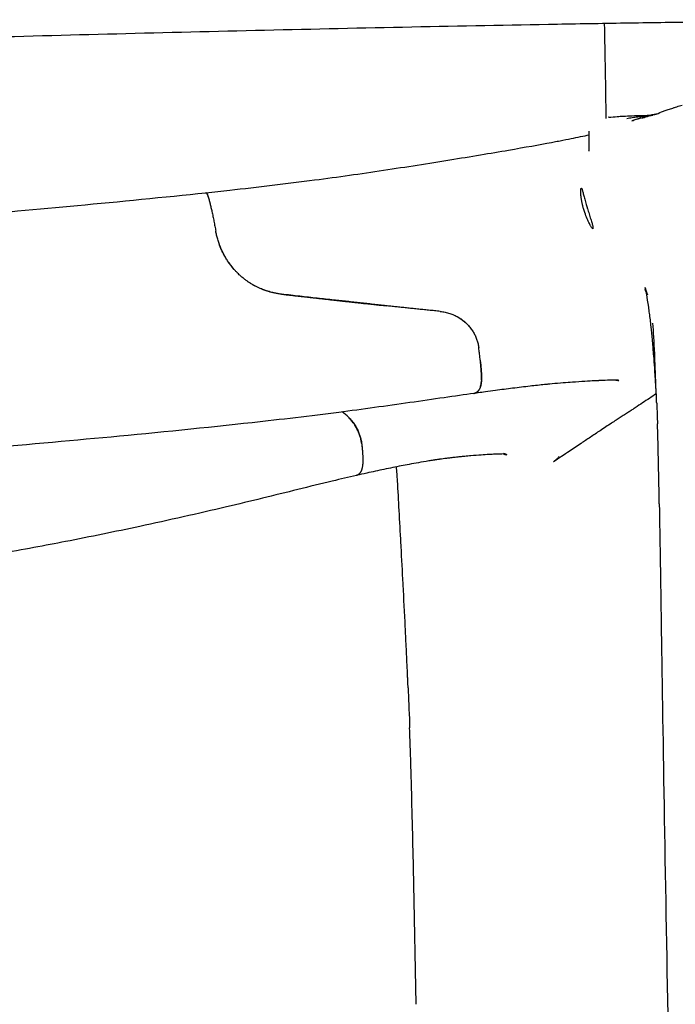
# Model space of a CAD drawing. Header units: millimetres. Extents: x -51070 to 51015663, y -411665 to 5486839.
# Tile 12 of 31: x 51014760 to 51014812, y 5485137 to 5485215. Entities that reach past the tile are written whole.
import ezdxf

# ---------------------------------------------------------------- set-up
doc = ezdxf.new("R2010")
doc.units = ezdxf.units.MM
doc.layers.add('08-01-2026-braccioli-080126', color=7, linetype='Continuous', true_color=0x000000)

msp = doc.modelspace()

# ---------------------------------------------------------------- linework, layer by layer
at = {"layer": '08-01-2026-braccioli-080126', "color": 7}
for points, degree, knots in [([(51014844.701, 5485214.92), (51014843.295, 5485214.931), (51014841.819, 5485214.939), (51014840.286, 5485214.942), (51014838.751, 5485214.946), (51014837.16, 5485214.946), (51014835.523, 5485214.943), (51014833.884, 5485214.939), (51014832.199, 5485214.932), (51014830.481, 5485214.922), (51014828.76, 5485214.912), (51014827.004, 5485214.899), (51014825.222, 5485214.883), (51014823.439, 5485214.868), (51014821.629, 5485214.849), (51014819.799, 5485214.828), (51014817.97, 5485214.807), (51014816.12, 5485214.783), (51014814.256, 5485214.757), (51014812.393, 5485214.732), (51014810.514, 5485214.704), (51014808.625, 5485214.674), (51014806.737, 5485214.644), (51014804.838, 5485214.613), (51014802.93, 5485214.579), (51014799.12, 5485214.512), (51014795.278, 5485214.438), (51014791.414, 5485214.359), (51014787.557, 5485214.279), (51014783.682, 5485214.194), (51014779.794, 5485214.103), (51014775.907, 5485214.013), (51014772.009, 5485213.917), (51014768.105, 5485213.817), (51014764.2, 5485213.717), (51014760.287, 5485213.612), (51014756.373, 5485213.502), (51014756.346, 5485213.502), (51014756.319, 5485213.501), (51014756.292, 5485213.5), (51014751.923, 5485213.378), (51014747.55, 5485213.25), (51014743.173, 5485213.12), (51014738.796, 5485212.99), (51014734.416, 5485212.858), (51014730.033, 5485212.727), (51014725.649, 5485212.597), (51014721.262, 5485212.467), (51014716.875, 5485212.341), (51014712.486, 5485212.216), (51014708.095, 5485212.095), (51014703.704, 5485211.982), (51014699.312, 5485211.869), (51014694.919, 5485211.763), (51014690.526, 5485211.669), (51014686.133, 5485211.574), (51014681.739, 5485211.49), (51014677.344, 5485211.421), (51014672.95, 5485211.351), (51014668.556, 5485211.296), (51014664.161, 5485211.258), (51014659.766, 5485211.22), (51014655.371, 5485211.199), (51014650.976, 5485211.199), (51014646.582, 5485211.199), (51014642.187, 5485211.22), (51014637.792, 5485211.258), (51014633.398, 5485211.296), (51014629.003, 5485211.351), (51014624.609, 5485211.421), (51014620.215, 5485211.49), (51014615.821, 5485211.574), (51014611.428, 5485211.669), (51014607.035, 5485211.763), (51014602.642, 5485211.869), (51014598.251, 5485211.982), (51014593.859, 5485212.095), (51014589.469, 5485212.216), (51014585.08, 5485212.341), (51014580.692, 5485212.467), (51014576.305, 5485212.597), (51014571.92, 5485212.727), (51014567.537, 5485212.858), (51014563.156, 5485212.99), (51014558.779, 5485213.12), (51014554.402, 5485213.25), (51014550.03, 5485213.378), (51014545.661, 5485213.5), (51014545.634, 5485213.501), (51014545.607, 5485213.502), (51014545.58, 5485213.502), (51014543.621, 5485213.557), (51014541.663, 5485213.611), (51014539.706, 5485213.663), (51014537.749, 5485213.716), (51014535.793, 5485213.767), (51014533.839, 5485213.817), (51014531.884, 5485213.867), (51014529.932, 5485213.916), (51014527.981, 5485213.964), (51014526.031, 5485214.012), (51014524.083, 5485214.058), (51014522.138, 5485214.104), (51014520.192, 5485214.149), (51014518.249, 5485214.193), (51014516.31, 5485214.236), (51014514.37, 5485214.278), (51014512.433, 5485214.32), (51014510.502, 5485214.359), (51014508.569, 5485214.399), (51014506.64, 5485214.438), (51014504.719, 5485214.474), (51014502.797, 5485214.511), (51014500.881, 5485214.546), (51014498.974, 5485214.58), (51014497.067, 5485214.613), (51014495.168, 5485214.645), (51014493.281, 5485214.675), (51014491.395, 5485214.705), (51014489.52, 5485214.732), (51014487.66, 5485214.758), (51014485.802, 5485214.784), (51014483.958, 5485214.807), (51014482.134, 5485214.828), (51014480.311, 5485214.849), (51014478.509, 5485214.868), (51014476.732, 5485214.883), (51014473.177, 5485214.915), (51014469.724, 5485214.936), (51014466.447, 5485214.943), (51014463.172, 5485214.95), (51014460.071, 5485214.943), (51014457.252, 5485214.92)], 3, [0, 0, 0, 0, 5.905778, 5.905778, 5.905778, 11.819187, 11.819187, 11.819187, 17.742799, 17.742799, 17.742799, 23.673796, 23.673796, 23.673796, 29.607777, 29.607777, 29.607777, 35.540535, 35.540535, 35.540535, 41.468859, 41.468859, 41.468859, 47.390984, 47.390984, 47.390984, 59.216554, 59.216554, 59.216554, 71.023246, 71.023246, 71.023246, 82.827082, 82.827082, 82.827082, 94.633305, 94.633305, 94.633305, 94.714949, 94.714949, 94.714949, 107.889572, 107.889572, 107.889572, 121.067009, 121.067009, 121.067009, 134.249248, 134.249248, 134.249248, 147.434724, 147.434724, 147.434724, 160.620999, 160.620999, 160.620999, 173.806628, 173.806628, 173.806628, 186.991473, 186.991473, 186.991473, 200.176412, 200.176412, 200.176412, 213.360933, 213.360933, 213.360933, 226.545227, 226.545227, 226.545227, 239.730177, 239.730177, 239.730177, 252.915899, 252.915899, 252.915899, 266.101547, 266.101547, 266.101547, 279.284991, 279.284991, 279.284991, 292.463805, 292.463805, 292.463805, 305.637893, 305.637893, 305.637893, 305.719536, 305.719536, 305.719536, 311.626834, 311.626834, 311.626834, 317.535047, 317.535047, 317.535047, 323.443012, 323.443012, 323.443012, 329.350422, 329.350422, 329.350422, 335.259428, 335.259428, 335.259428, 341.172367, 341.172367, 341.172367, 347.089713, 347.089713, 347.089713, 353.009946, 353.009946, 353.009946, 358.930482, 358.930482, 358.930482, 364.848466, 364.848466, 364.848466, 370.762918, 370.762918, 370.762918, 376.674929, 376.674929, 376.674929, 388.517077, 388.517077, 388.517077, 400.37045, 400.37045, 400.37045, 400.37045]), ([(51014811.299, 5485207.712), (51014811.384, 5485207.739), (51014811.502, 5485207.779), (51014811.604, 5485207.814), (51014811.711, 5485207.85), (51014811.831, 5485207.892), (51014811.961, 5485207.937), (51014812.022, 5485207.958), (51014812.087, 5485207.98), (51014812.157, 5485208.003), (51014812.167, 5485208.007), (51014812.178, 5485208.011), (51014812.189, 5485208.014), (51014812.243, 5485208.032), (51014812.3, 5485208.051), (51014812.361, 5485208.071), (51014812.425, 5485208.091), (51014812.494, 5485208.113), (51014812.57, 5485208.136), (51014812.635, 5485208.155), (51014812.703, 5485208.175), (51014812.781, 5485208.195)], 3, [0, 0, 0, 0, 2.471706, 2.471706, 2.471706, 4.87694, 4.87694, 4.87694, 5.991001, 5.991001, 5.991001, 6.162415, 6.162415, 6.162415, 6.99864, 6.99864, 6.99864, 7.872814, 7.872814, 7.872814, 8.605635, 8.605635, 8.605635, 8.605635]), ([(51014807.661, 5485207.294), (51014807.808, 5485207.306), (51014807.977, 5485207.318), (51014808.17, 5485207.329), (51014808.362, 5485207.339), (51014808.581, 5485207.35), (51014808.823, 5485207.359)], 3, [0, 0, 0, 0, 1.007903, 1.007903, 1.007903, 2.012776, 2.012776, 2.012776, 2.012776]), ([(51014808.414, 5485207.145), (51014808.48, 5485207.159), (51014808.614, 5485207.187), (51014808.826, 5485207.223), (51014809.047, 5485207.255), (51014809.28, 5485207.284), (51014809.523, 5485207.309), (51014809.776, 5485207.33), (51014809.966, 5485207.344), (51014810.072, 5485207.35), (51014810.089, 5485207.351)], 3, [-2.691587, -2.691587, -2.691587, -2.691587, -2.45521, -2.211088, -1.959337, -1.700137, -1.4337, -1.160246, -0.879985, -0.826015, -0.826015, -0.826015, -0.826015]), ([(51014799.054, 5485204.641), (51014800.384, 5485204.871), (51014801.501, 5485205.073), (51014802.449, 5485205.251), (51014802.604, 5485205.28), (51014802.754, 5485205.309), (51014802.98, 5485205.352), (51014803.06, 5485205.368), (51014803.138, 5485205.383), (51014803.759, 5485205.503), (51014804.287, 5485205.609), (51014804.748, 5485205.705)], 3, [0, 0, 0, 0, 5.269178, 5.269178, 5.269178, 6.133915, 6.133915, 6.614869, 6.614869, 6.614869, 10.452022, 10.452022, 10.452022, 10.452022]), ([(51014789.195, 5485203.051), (51014790.98, 5485203.318), (51014792.767, 5485203.599), (51014794.435, 5485203.869), (51014796.07, 5485204.133), (51014797.672, 5485204.402), (51014799.054, 5485204.641)], 3, [0, 0, 0, 0, 5.638024, 5.638024, 5.638024, 11.184076, 11.184076, 11.184076, 11.184076]), ([(51014805.429, 5485204.56), (51014805.429, 5485204.56), (51014805.429, 5485204.561), (51014805.43, 5485204.563), (51014805.431, 5485204.568), (51014805.434, 5485204.585), (51014805.441, 5485204.665), (51014805.446, 5485204.729), (51014805.446, 5485204.823)], 3, [0.0786352, 0.0786352, 0.0786352, 0.0786352, 0.2019895, 0.2019895, 0.2019895, 0.5924081, 0.5924081, 1.0135598, 1.0135598, 1.0135598, 1.0135598]), ([(51014777.037, 5485201.48), (51014779.213, 5485201.721), (51014781.57, 5485201.999), (51014783.741, 5485202.283), (51014785.623, 5485202.528), (51014787.366, 5485202.776), (51014789.195, 5485203.051)], 3, [0, 0, 0, 0, 6.762166, 6.762166, 6.762166, 12.360158, 12.360158, 12.360158, 12.360158]), ([(51014805.721, 5485198.426), (51014805.71, 5485198.426), (51014805.674, 5485198.455), (51014805.584, 5485198.593), (51014805.446, 5485198.847), (51014805.276, 5485199.214), (51014805.116, 5485199.635), (51014805.009, 5485199.958), (51014804.958, 5485200.138), (51014804.929, 5485200.249), (51014804.903, 5485200.361), (51014804.879, 5485200.471), (51014804.857, 5485200.58), (51014804.838, 5485200.687), (51014804.821, 5485200.792), (51014804.807, 5485200.893), (51014804.795, 5485200.99), (51014804.785, 5485201.082), (51014804.778, 5485201.169), (51014804.773, 5485201.25), (51014804.771, 5485201.325), (51014804.771, 5485201.393), (51014804.773, 5485201.454), (51014804.776, 5485201.487), (51014804.777, 5485201.504)], 3, [-4.537743, -4.537743, -4.537743, -4.537743, -4.195558, -3.739685, -3.334686, -2.832509, -2.253022, -1.923285, -1.806601, -1.689621, -1.572308, -1.454621, -1.336524, -1.21798, -1.09895, -0.979399, -0.859291, -0.738589, -0.61726, -0.495267, -0.372578, -0.249159, -0.124977, 0, 0, 0, 0]), ([(51014804.777, 5485201.504), (51014804.779, 5485201.519), (51014804.783, 5485201.549), (51014804.791, 5485201.582), (51014804.799, 5485201.607), (51014804.809, 5485201.623), (51014804.816, 5485201.626), (51014804.819, 5485201.626)], 3, [-1.1422736, -1.1422736, -1.1422736, -1.1422736, -1.0183268, -0.8936544, -0.7682485, -0.6421017, -0.5152065, -0.5152065, -0.5152065, -0.5152065]), ([(51014804.82, 5485201.626), (51014804.823, 5485201.626), (51014804.831, 5485201.623), (51014804.844, 5485201.608), (51014804.857, 5485201.583), (51014804.867, 5485201.558), (51014804.872, 5485201.546)], 3, [-0.5112888, -0.5112888, -0.5112888, -0.5112888, -0.3875559, -0.2591425, -0.1299595, 0, 0, 0, 0]), ([(51014804.872, 5485201.546), (51014804.881, 5485201.518), (51014804.9, 5485201.463), (51014804.934, 5485201.343), (51014804.973, 5485201.2), (51014805.016, 5485201.036), (51014805.063, 5485200.855), (51014805.114, 5485200.661), (51014805.17, 5485200.458), (51014805.224, 5485200.267), (51014805.27, 5485200.123), (51014805.293, 5485200.048), (51014805.3, 5485200.026)], 3, [-9.187863, -9.187863, -9.187863, -9.187863, -8.95188, -8.718705, -8.488176, -8.260123, -8.034372, -7.810745, -7.589055, -7.369115, -7.201769, -7.132169, -7.132169, -7.132169, -7.132169]), ([(51014755.24, 5485199.389), (51014758.674, 5485199.685), (51014761.932, 5485199.976), (51014768.262, 5485200.569), (51014771.891, 5485200.926), (51014775.141, 5485201.273)], 3, [0, 0, 0, 0, 9.723211, 9.723211, 19.977322, 19.977322, 19.977322, 19.977322]), ([(51014775.141, 5485201.274), (51014775.155, 5485201.276), (51014775.164, 5485201.272), (51014775.215, 5485201.249), (51014775.276, 5485201.1)], 2, [-1.879272, -1.879272, -1.879272, -1.373071, -1.373071, 0, 0, 0]), ([(51014805.3, 5485200.026), (51014805.323, 5485199.952), (51014805.389, 5485199.739), (51014805.502, 5485199.378), (51014805.619, 5485199.009), (51014805.707, 5485198.707), (51014805.747, 5485198.503), (51014805.741, 5485198.433), (51014805.725, 5485198.426), (51014805.721, 5485198.426)], 3, [-7.132169, -7.132169, -7.132169, -7.132169, -6.897927, -6.458027, -5.955027, -5.550583, -5.09604, -4.646023, -4.537743, -4.537743, -4.537743, -4.537743]), ([(51014775.63, 5485199.779), (51014775.643, 5485199.718), (51014775.669, 5485199.596), (51014775.709, 5485199.405), (51014775.749, 5485199.211), (51014775.787, 5485199.016), (51014775.825, 5485198.82), (51014775.863, 5485198.625), (51014775.899, 5485198.431), (51014775.923, 5485198.301), (51014775.935, 5485198.237)], 3, [0, 0, 0, 0, 0.236798, 0.46736, 0.692289, 0.91201, 1.1268, 1.336816, 1.542123, 1.742713, 1.742713, 1.742713, 1.742713]), ([(51014776.139, 5485197.422), (51014776.122, 5485197.478), (51014776.087, 5485197.588), (51014776.042, 5485197.753), (51014776.001, 5485197.916), (51014775.965, 5485198.078), (51014775.945, 5485198.184), (51014775.935, 5485198.237)], 3, [-0.8481878, -0.8481878, -0.8481878, -0.8481878, -0.6733991, -0.5013656, -0.3319118, -0.1648538, 0, 0, 0, 0]), ([(51014776.707, 5485196.15), (51014776.702, 5485196.159), (51014776.665, 5485196.223), (51014776.598, 5485196.344), (51014776.509, 5485196.515), (51014776.425, 5485196.689), (51014776.345, 5485196.867), (51014776.271, 5485197.048), (51014776.201, 5485197.233), (51014776.16, 5485197.359), (51014776.139, 5485197.422)], 3, [-1.403927, -1.403927, -1.403927, -1.403927, -1.372682, -1.177716, -0.983003, -0.788353, -0.593402, -0.397587, -0.200126, 0, 0, 0, 0]), ([(51014777.489, 5485195.097), (51014777.366, 5485195.236), (51014777.145, 5485195.488), (51014776.887, 5485195.855), (51014776.712, 5485196.139), (51014776.588, 5485196.359), (51014776.494, 5485196.543), (51014776.408, 5485196.724), (51014776.329, 5485196.903), (51014776.259, 5485197.079), (51014776.195, 5485197.251), (51014776.157, 5485197.366), (51014776.139, 5485197.422)], 3, [0, 0, 0, 0, 0.574352, 1.033254, 1.376805, 1.59192, 1.800485, 2.002616, 2.19844, 2.388098, 2.571744, 2.749548, 2.749548, 2.749548, 2.749548]), ([(51014777.489, 5485195.097), (51014777.388, 5485195.21), (51014777.212, 5485195.409), (51014777.051, 5485195.623), (51014776.985, 5485195.718)], 3, [-2.7495232, -2.7495232, -2.7495232, -2.7495232, -2.2828191, -1.9269409, -1.9269409, -1.9269409, -1.9269409]), ([(51014778.333, 5485194.344), (51014778.262, 5485194.397), (51014778.111, 5485194.511), (51014777.933, 5485194.663), (51014777.78, 5485194.803), (51014777.643, 5485194.933), (51014777.544, 5485195.038), (51014777.489, 5485195.097)], 3, [0, 0, 0, 0, 0.274591, 0.583325, 0.722306, 0.916756, 1.16667, 1.16667, 1.16667, 1.16667]), ([(51014780.893, 5485193.284), (51014780.884, 5485193.286), (51014780.789, 5485193.3), (51014780.609, 5485193.333), (51014780.355, 5485193.39), (51014780.107, 5485193.458), (51014779.864, 5485193.536), (51014779.626, 5485193.624), (51014779.394, 5485193.723), (51014779.168, 5485193.83), (51014778.949, 5485193.946), (51014778.736, 5485194.071), (51014778.531, 5485194.203), (51014778.399, 5485194.297), (51014778.333, 5485194.344)], 3, [-2.841298, -2.841298, -2.841298, -2.841298, -2.813486, -2.550627, -2.289505, -2.029916, -1.771688, -1.514697, -1.258872, -1.004206, -0.750772, -0.498731, -0.248347, 0, 0, 0, 0]), ([(51014781.127, 5485193.253), (51014781.063, 5485193.261), (51014780.933, 5485193.277), (51014780.737, 5485193.309), (51014780.54, 5485193.349), (51014780.341, 5485193.396), (51014780.14, 5485193.451), (51014779.938, 5485193.514), (51014779.735, 5485193.585), (51014779.532, 5485193.666), (51014779.329, 5485193.755), (51014779.127, 5485193.853), (51014778.925, 5485193.961), (51014778.725, 5485194.079), (51014778.527, 5485194.206), (51014778.398, 5485194.297), (51014778.333, 5485194.344)], 3, [-3.077321, -3.077321, -3.077321, -3.077321, -2.88194, -2.682978, -2.480383, -2.274108, -2.064107, -1.850337, -1.632757, -1.411328, -1.186014, -0.95678, -0.723592, -0.486419, -0.245231, 0, 0, 0, 0]), ([(51014809.859, 5485193.771), (51014809.859, 5485193.771), (51014809.861, 5485193.762), (51014809.867, 5485193.743), (51014809.887, 5485193.678), (51014809.943, 5485193.497), (51014810.047, 5485193.214)], 3, [3.940972, 3.940972, 3.940972, 3.940972, 4.730725, 4.730725, 4.730725, 7.474975, 7.474975, 7.474975, 7.474975]), ([(51014809.985, 5485193.194), (51014809.945, 5485193.405), (51014809.909, 5485193.571), (51014809.869, 5485193.735), (51014809.859, 5485193.771), (51014809.859, 5485193.771)], 3, [0, 0, 0, 0, 2.364861, 2.364861, 3.940972, 3.940972, 3.940972, 3.940972]), ([(51014781.127, 5485193.253), (51014783.591, 5485192.974), (51014785.263, 5485192.788), (51014787.52, 5485192.537), (51014789.389, 5485192.338)], 2, [-8.333239, -8.333239, -8.333239, -4.16603, -4.16603, -0.002684, -0.002684, -0.002684]), ([(51014789.388, 5485192.338), (51014789.219, 5485192.356), (51014788.881, 5485192.392), (51014788.373, 5485192.448), (51014787.864, 5485192.505), (51014787.353, 5485192.562), (51014786.839, 5485192.62), (51014786.319, 5485192.677), (51014785.793, 5485192.734), (51014785.004, 5485192.816), (51014783.932, 5485192.932), (51014782.555, 5485193.09), (51014781.613, 5485193.198), (51014781.127, 5485193.253)], 3, [0, 0, 0, 0, 0.514372, 1.027049, 1.539678, 2.053903, 2.571368, 3.093715, 3.622588, 4.159628, 5.473797, 6.856095, 8.324455, 8.324455, 8.324455, 8.324455]), ([(51014810.757, 5485185.001), (51014810.745, 5485185.277), (51014810.727, 5485185.64), (51014810.7, 5485186.105), (51014810.674, 5485186.533), (51014810.659, 5485186.746), (51014810.644, 5485186.974), (51014810.629, 5485187.199), (51014810.614, 5485187.417), (51014810.591, 5485187.746), (51014810.567, 5485188.07), (51014810.544, 5485188.374), (51014810.513, 5485188.772), (51014810.479, 5485189.167), (51014810.446, 5485189.538), (51014810.443, 5485189.571), (51014810.44, 5485189.603), (51014810.437, 5485189.635), (51014810.403, 5485190.001), (51014810.368, 5485190.355), (51014810.334, 5485190.672), (51014810.293, 5485191.057), (51014810.25, 5485191.418), (51014810.207, 5485191.746), (51014810.186, 5485191.914), (51014810.164, 5485192.073), (51014810.142, 5485192.223), (51014810.084, 5485192.628), (51014810.027, 5485192.972), (51014809.985, 5485193.194)], 3, [0, 0, 0, 0, 0.999599, 0.999599, 1.8863, 1.8863, 1.8863, 2.642506, 2.642506, 2.642506, 3.782133, 3.782133, 3.782133, 5.275922, 5.275922, 5.275922, 5.406629, 5.406629, 5.406629, 6.895881, 6.895881, 6.895881, 8.694426, 8.694426, 8.694426, 9.61132, 9.61132, 9.61132, 12.115515, 12.115515, 12.115515, 12.115515]), ([(51014793.677, 5485191.892), (51014793.522, 5485191.907), (51014793.216, 5485191.938), (51014792.759, 5485191.985), (51014792.309, 5485192.031), (51014791.866, 5485192.077), (51014791.431, 5485192.122), (51014791.005, 5485192.166), (51014790.587, 5485192.21), (51014790.179, 5485192.253), (51014789.781, 5485192.296), (51014789.518, 5485192.324), (51014789.388, 5485192.338)], 3, [-4.403561, -4.403561, -4.403561, -4.403561, -3.919302, -3.444141, -2.978358, -2.522217, -2.075961, -1.639815, -1.213979, -0.798633, -0.393929, 0, 0, 0, 0]), ([(51014793.677, 5485191.892), (51014793.74, 5485191.884), (51014793.866, 5485191.87), (51014794.053, 5485191.835), (51014794.237, 5485191.792), (51014794.416, 5485191.738), (51014794.593, 5485191.676), (51014794.707, 5485191.627), (51014794.764, 5485191.602)], 3, [-1.161203, -1.161203, -1.161203, -1.161203, -0.961198, -0.764632, -0.570875, -0.379281, -0.189203, 0, 0, 0, 0]), ([(51014794.764, 5485191.602), (51014794.875, 5485191.548), (51014795.093, 5485191.443), (51014795.395, 5485191.244), (51014795.668, 5485191.02), (51014795.914, 5485190.77), (51014796.092, 5485190.545), (51014796.219, 5485190.359), (51014796.305, 5485190.219), (51014796.383, 5485190.075), (51014796.453, 5485189.929), (51014796.516, 5485189.78), (51014796.571, 5485189.628), (51014796.619, 5485189.474), (51014796.658, 5485189.318), (51014796.691, 5485189.161), (51014796.706, 5485189.057), (51014796.714, 5485189.004)], 3, [-3.563656, -3.563656, -3.563656, -3.563656, -3.19016, -2.830416, -2.478945, -2.130146, -1.778568, -1.609018, -1.439273, -1.268702, -1.096676, -0.922577, -0.745793, -0.565726, -0.38179, -0.193405, 0, 0, 0, 0]), ([(51014794.996, 5485191.487), (51014795.015, 5485191.477), (51014795.124, 5485191.418), (51014795.314, 5485191.297), (51014795.554, 5485191.115), (51014795.769, 5485190.919), (51014795.96, 5485190.713), (51014796.072, 5485190.569), (51014796.124, 5485190.496)], 3, [-3.299603, -3.299603, -3.299603, -3.299603, -3.236497, -2.924003, -2.623027, -2.332452, -2.051038, -1.777419, -1.777419, -1.777419, -1.777419]), ([(51014810.757, 5485185.001), (51014810.741, 5485185.366), (51014810.713, 5485186.038), (51014810.665, 5485187.245), (51014810.595, 5485189.1), (51014810.534, 5485190.289), (51014810.474, 5485190.951)], 3, [-0.9700536, -0.9700536, -0.9700536, -0.9700536, -0.875, -0.75, -0.5, 0, 0, 0, 0]), ([(51014796.848, 5485187.901), (51014796.842, 5485187.955), (51014796.83, 5485188.063), (51014796.81, 5485188.236), (51014796.788, 5485188.416), (51014796.765, 5485188.604), (51014796.74, 5485188.8), (51014796.723, 5485188.936), (51014796.714, 5485189.004)], 3, [-1.465088, -1.465088, -1.465088, -1.465088, -1.228982, -0.990169, -0.74823, -0.502781, -0.253474, 0, 0, 0, 0]), ([(51014796.848, 5485187.9), (51014796.949, 5485186.959), (51014796.927, 5485186.451), (51014796.912, 5485186.124), (51014796.83, 5485185.897)], 2, [-6.516714, -6.516714, -6.516714, -3.235294, -3.235294, -0.002697, -0.002697, -0.002697]), ([(51014796.927, 5485186.452), (51014796.927, 5485186.452), (51014796.929, 5485186.501), (51014796.935, 5485186.654), (51014796.927, 5485186.912), (51014796.908, 5485187.229), (51014796.888, 5485187.471), (51014796.869, 5485187.691), (51014796.854, 5485187.836), (51014796.848, 5485187.901)], 3, [3.2287, 3.2287, 3.2287, 3.2287, 3.229383, 3.801556, 4.844407, 5.369473, 5.801864, 6.159799, 6.452848, 6.452848, 6.452848, 6.452848]), ([(51014802.174, 5485186.131), (51014802.128, 5485186.127), (51014802.089, 5485186.123), (51014802.005, 5485186.115), (51014801.955, 5485186.11), (51014801.9, 5485186.104), (51014801.752, 5485186.089), (51014801.568, 5485186.07), (51014801.17, 5485186.026), (51014800.956, 5485186.002), (51014800.766, 5485185.98), (51014800.303, 5485185.926), (51014799.869, 5485185.874), (51014799.388, 5485185.814), (51014798.948, 5485185.759), (51014798.501, 5485185.701), (51014798.028, 5485185.638), (51014797.768, 5485185.604), (51014797.503, 5485185.568), (51014797.235, 5485185.531), (51014797.05, 5485185.506), (51014796.863, 5485185.48), (51014796.674, 5485185.454), (51014796.568, 5485185.44), (51014796.462, 5485185.425), (51014796.355, 5485185.41)], 3, [0, 0, 0, 0, 0.249237, 0.249237, 0.608652, 0.608652, 0.608652, 1.521385, 1.521385, 2.287342, 2.287342, 2.287342, 4.091387, 4.091387, 4.091387, 5.757541, 5.757541, 5.757541, 6.681259, 6.681259, 6.681259, 7.318287, 7.318287, 7.318287, 7.675991, 7.675991, 7.675991, 7.675991]), ([(51014796.829, 5485185.896), (51014796.726, 5485185.61), (51014796.528, 5485185.479), (51014796.456, 5485185.431), (51014796.387, 5485185.414)], 2, [-12.322859, -12.322859, -12.322859, -6.159723, -6.159723, -3.906811, -3.906811, -3.906811]), ([(51014796.842, 5485185.932), (51014796.845, 5485185.943), (51014796.856, 5485185.976), (51014796.874, 5485186.039), (51014796.893, 5485186.124), (51014796.908, 5485186.219), (51014796.917, 5485186.305), (51014796.921, 5485186.36), (51014796.922, 5485186.375)], 3, [0.301266, 0.301266, 0.301266, 0.301266, 0.565714, 1.124366, 1.672646, 2.207636, 2.727023, 2.92038, 2.92038, 2.92038, 2.92038]), ([(51014803.787, 5485186.272), (51014803.47, 5485186.246), (51014803.293, 5485186.231), (51014802.616, 5485186.171), (51014802.385, 5485186.151), (51014802.174, 5485186.131)], 3, [0, 0, 0, 0, 1.303824, 1.303824, 2.554675, 2.554675, 2.554675, 2.554675]), ([(51014807.692, 5485186.458), (51014807.681, 5485186.458), (51014807.667, 5485186.459), (51014807.65, 5485186.459), (51014807.591, 5485186.459), (51014807.5, 5485186.459), (51014807.372, 5485186.457), (51014807.202, 5485186.455), (51014806.973, 5485186.449), (51014806.707, 5485186.439), (51014806.563, 5485186.433), (51014806.385, 5485186.426), (51014806.191, 5485186.417), (51014806.174, 5485186.416), (51014806.154, 5485186.415), (51014806.132, 5485186.414), (51014805.939, 5485186.405), (51014805.726, 5485186.394), (51014805.512, 5485186.382), (51014805.253, 5485186.367), (51014804.933, 5485186.348), (51014804.609, 5485186.327), (51014804.242, 5485186.304), (51014803.93, 5485186.283), (51014803.806, 5485186.273), (51014803.8, 5485186.273), (51014803.795, 5485186.272), (51014803.79, 5485186.272)], 3, [0, 0, 0, 0, 0.619283, 0.619283, 0.619283, 2.791287, 2.791287, 2.791287, 5.722318, 5.722318, 5.722318, 7.307869, 7.307869, 7.307869, 7.465569, 7.465569, 7.465569, 9.024003, 9.024003, 9.024003, 10.943305, 10.943305, 10.943305, 12.979548, 12.979548, 12.979548, 13.096205, 13.096205, 13.096205, 13.096205]), ([(51014807.53, 5485186.487), (51014807.555, 5485186.483), (51014807.578, 5485186.479), (51014807.616, 5485186.473), (51014807.631, 5485186.471), (51014807.645, 5485186.469), (51014807.729, 5485186.458), (51014807.764, 5485186.456), (51014807.768, 5485186.456)], 3, [0, 0, 0, 0, 0.554872, 0.554872, 1.020287, 1.020287, 1.020287, 3.810837, 3.810837, 3.810837, 3.810837]), ([(51014796.355, 5485185.41), (51014795.58, 5485185.302), (51014794.792, 5485185.189), (51014793.973, 5485185.07), (51014793.086, 5485184.942), (51014792.184, 5485184.811), (51014791.273, 5485184.68)], 3, [0.223835, 0.223835, 0.223835, 0.223835, 2.80736, 2.80736, 2.80736, 5.618798, 5.618798, 5.618798, 5.618798]), ([(51014796.355, 5485185.41), (51014796.355, 5485185.41), (51014796.375, 5485185.413), (51014796.413, 5485185.422), (51014796.452, 5485185.437), (51014796.472, 5485185.447), (51014796.474, 5485185.448)], 3, [3.105053, 3.105053, 3.105053, 3.105053, 3.124273, 4.07968, 5.094106, 5.175491, 5.175491, 5.175491, 5.175491]), ([(51014791.273, 5485184.68), (51014789.425, 5485184.414), (51014787.543, 5485184.153), (51014785.664, 5485183.911), (51014783.441, 5485183.625), (51014781.037, 5485183.341), (51014778.812, 5485183.094)], 3, [0, 0, 0, 0, 5.713527, 5.713527, 5.713527, 12.622704, 12.622704, 12.622704, 12.622704]), ([(51014809.65, 5485184.654), (51014809.469, 5485184.534), (51014809.278, 5485184.408), (51014808.982, 5485184.213), (51014808.896, 5485184.156), (51014808.719, 5485184.04), (51014808.624, 5485183.977), (51014808.535, 5485183.919)], 3, [0, 0, 0, 0, 9.647516, 9.647516, 14.124176, 14.124176, 19.506314, 19.506314, 19.506314, 19.506314]), ([(51014787.459, 5485181.476), (51014787.452, 5485181.524), (51014787.437, 5485181.619), (51014787.405, 5485181.764), (51014787.368, 5485181.91), (51014787.324, 5485182.055), (51014787.274, 5485182.199), (51014787.217, 5485182.343), (51014787.154, 5485182.485), (51014787.085, 5485182.625), (51014787.01, 5485182.763), (51014786.928, 5485182.898), (51014786.839, 5485183.031), (51014786.745, 5485183.161), (51014786.644, 5485183.288), (51014786.536, 5485183.412), (51014786.314, 5485183.645), (51014786.107, 5485183.821), (51014785.931, 5485183.946)], 3, [0, 0, 0, 0, 0.206113, 0.406126, 0.600627, 0.790177, 0.975311, 1.156551, 1.334401, 1.509357, 1.681909, 1.852543, 2.021743, 2.189991, 2.35777, 2.525561, 2.693843, 3.340939, 3.340939, 3.340939, 3.340939]), ([(51014786.421, 5485183.53), (51014786.467, 5485183.484), (51014786.556, 5485183.391), (51014786.679, 5485183.246), (51014786.793, 5485183.099), (51014786.897, 5485182.949), (51014786.991, 5485182.799), (51014787.075, 5485182.648), (51014787.151, 5485182.496), (51014787.218, 5485182.346), (51014787.277, 5485182.196), (51014787.328, 5485182.047), (51014787.372, 5485181.9), (51014787.408, 5485181.756), (51014787.438, 5485181.614), (51014787.452, 5485181.522), (51014787.459, 5485181.476)], 3, [-2.690901, -2.690901, -2.690901, -2.690901, -2.492792, -2.297353, -2.104169, -1.912809, -1.722832, -1.533786, -1.345211, -1.156647, -0.967631, -0.777704, -0.586414, -0.393317, -0.197985, 0, 0, 0, 0]), ([(51014807.89, 5485183.5), (51014807.776, 5485183.426), (51014807.669, 5485183.357), (51014807.563, 5485183.288), (51014807.441, 5485183.21), (51014807.32, 5485183.131), (51014807.197, 5485183.051)], 3, [0, 0, 0, 0, 6.428059, 6.428059, 6.428059, 13.620125, 13.620125, 13.620125, 13.620125]), ([(51014808.535, 5485183.919), (51014808.427, 5485183.848), (51014808.323, 5485183.78), (51014808.221, 5485183.714), (51014808.109, 5485183.641), (51014807.999, 5485183.569), (51014807.89, 5485183.5)], 3, [0, 0, 0, 0, 5.621422, 5.621422, 5.621422, 11.755508, 11.755508, 11.755508, 11.755508]), ([(51014778.812, 5485183.094), (51014775.237, 5485182.699), (51014771.252, 5485182.301), (51014764.217, 5485181.637), (51014760.591, 5485181.312), (51014756.779, 5485180.984)], 3, [0, 0, 0, 0, 11.311993, 11.311993, 22.135495, 22.135495, 22.135495, 22.135495]), ([(51014807.197, 5485183.051), (51014807.052, 5485182.956), (51014806.903, 5485182.858), (51014806.753, 5485182.76), (51014806.605, 5485182.663), (51014806.454, 5485182.563), (51014806.302, 5485182.462)], 3, [0, 0, 0, 0, 8.235794, 8.235794, 8.235794, 16.355882, 16.355882, 16.355882, 16.355882]), ([(51014810.979, 5485176.681), (51014810.968, 5485177.322), (51014810.956, 5485177.966), (51014810.944, 5485178.605), (51014810.931, 5485179.268), (51014810.917, 5485179.927), (51014810.901, 5485180.586), (51014810.886, 5485181.231), (51014810.869, 5485181.87), (51014810.851, 5485182.51), (51014810.846, 5485182.673), (51014810.841, 5485182.835), (51014810.836, 5485182.996)], 3, [1.684348, 1.684348, 1.684348, 1.684348, 3.615119, 3.615119, 3.615119, 5.609025, 5.609025, 5.609025, 7.559044, 7.559044, 7.559044, 8.056261, 8.056261, 8.056261, 8.056261]), ([(51014805.532, 5485181.945), (51014805.405, 5485181.86), (51014805.28, 5485181.775), (51014805.155, 5485181.691), (51014805.039, 5485181.614), (51014804.923, 5485181.536), (51014804.807, 5485181.459)], 3, [0, 0, 0, 0, 5.97613, 5.97613, 5.97613, 11.583854, 11.583854, 11.583854, 11.583854]), ([(51014806.302, 5485182.462), (51014806.176, 5485182.378), (51014806.045, 5485182.291), (51014805.907, 5485182.198), (51014805.787, 5485182.117), (51014805.662, 5485182.033), (51014805.532, 5485181.945)], 3, [0, 0, 0, 0, 6.88259, 6.88259, 6.88259, 12.99169, 12.99169, 12.99169, 12.99169]), ([(51014787.478, 5485181.329), (51014787.484, 5485181.274), (51014787.496, 5485181.148), (51014787.514, 5485180.947), (51014787.532, 5485180.713), (51014787.55, 5485180.422), (51014787.558, 5485180.163), (51014787.553, 5485179.964), (51014787.545, 5485179.828), (51014787.535, 5485179.721), (51014787.521, 5485179.625), (51014787.504, 5485179.539), (51014787.485, 5485179.461), (51014787.471, 5485179.417), (51014787.464, 5485179.394)], 3, [-6.160736, -6.160736, -6.160736, -6.160736, -5.909288, -5.577544, -5.156162, -4.626369, -3.731331, -3.082442, -2.603593, -2.109023, -1.599617, -1.076917, -0.542934, 0, 0, 0, 0]), ([(51014804.807, 5485181.459), (51014804.78, 5485181.441), (51014804.753, 5485181.423), (51014804.727, 5485181.406), (51014804.701, 5485181.388), (51014804.675, 5485181.371), (51014804.65, 5485181.354), (51014804.646, 5485181.352), (51014804.642, 5485181.349), (51014804.62, 5485181.334), (51014804.598, 5485181.32), (51014804.572, 5485181.302), (51014804.546, 5485181.285), (51014804.519, 5485181.267), (51014804.492, 5485181.25), (51014804.464, 5485181.231), (51014804.437, 5485181.213), (51014804.408, 5485181.194), (51014804.378, 5485181.174), (51014804.348, 5485181.154), (51014804.317, 5485181.134), (51014804.284, 5485181.112), (51014804.252, 5485181.09), (51014804.217, 5485181.067), (51014804.182, 5485181.044), (51014804.147, 5485181.02), (51014804.112, 5485180.997)], 2, [0, 0, 0, 1, 1, 2, 2, 3, 3, 4, 4, 5, 5, 6, 6, 7, 7, 8, 8, 9, 9, 10, 10, 11, 11, 12, 12, 13, 13, 13]), ([(51014795.249, 5485180.397), (51014795.119, 5485180.384), (51014794.984, 5485180.369), (51014794.839, 5485180.353), (51014794.717, 5485180.339), (51014794.612, 5485180.327), (51014794.425, 5485180.304), (51014794.372, 5485180.298), (51014794.273, 5485180.286), (51014794.222, 5485180.279), (51014793.967, 5485180.247), (51014793.799, 5485180.225), (51014793.691, 5485180.21), (51014793.686, 5485180.209), (51014793.681, 5485180.209), (51014793.675, 5485180.208), (51014793.656, 5485180.205), (51014793.636, 5485180.203), (51014793.616, 5485180.2), (51014793.598, 5485180.197), (51014793.579, 5485180.195), (51014793.56, 5485180.192), (51014793.551, 5485180.191), (51014793.542, 5485180.189), (51014793.534, 5485180.188), (51014793.504, 5485180.184), (51014793.475, 5485180.18), (51014793.446, 5485180.176), (51014793.444, 5485180.175), (51014793.443, 5485180.175), (51014793.441, 5485180.175), (51014793.405, 5485180.17), (51014793.368, 5485180.164), (51014793.332, 5485180.159)], 3, [0, 0, 0, 0, 0.731253, 0.731253, 0.731253, 1.236679, 1.236679, 1.469843, 1.469843, 1.731434, 1.731434, 2.799428, 2.799428, 2.799428, 3.799428, 3.799428, 3.799428, 4.799428, 4.799428, 4.799428, 5.799428, 5.799428, 5.799428, 6.799428, 6.799428, 6.799428, 7.799428, 7.799428, 7.799428, 8.799428, 8.799428, 8.799428, 9.799428, 9.799428, 9.799428, 9.799428]), ([(51014798.806, 5485180.619), (51014798.794, 5485180.619), (51014798.781, 5485180.62), (51014798.768, 5485180.62), (51014798.715, 5485180.62), (51014798.638, 5485180.62), (51014798.529, 5485180.618), (51014798.384, 5485180.616), (51014798.193, 5485180.61), (51014797.969, 5485180.6), (51014797.849, 5485180.594), (51014797.691, 5485180.586), (51014797.517, 5485180.576), (51014797.33, 5485180.565), (51014797.117, 5485180.552), (51014796.904, 5485180.537), (51014796.903, 5485180.537), (51014796.902, 5485180.537), (51014796.901, 5485180.537), (51014796.667, 5485180.52), (51014796.382, 5485180.498), (51014796.092, 5485180.474), (51014795.944, 5485180.462), (51014795.751, 5485180.445), (51014795.456, 5485180.418), (51014795.33, 5485180.406), (51014795.249, 5485180.397)], 3, [0, 0, 0, 0, 0.59713, 0.59713, 0.59713, 2.794657, 2.794657, 2.794657, 5.727564, 5.727564, 5.727564, 7.30916, 7.30916, 7.30916, 9.014397, 9.014397, 9.014397, 9.021723, 9.021723, 9.021723, 10.905367, 10.905367, 10.905367, 11.885853, 11.885853, 13.014851, 13.014851, 13.014851, 13.014851]), ([(51014798.806, 5485180.619), (51014798.794, 5485180.619), (51014798.781, 5485180.62), (51014798.768, 5485180.62), (51014798.715, 5485180.62), (51014798.638, 5485180.62), (51014798.529, 5485180.618), (51014798.384, 5485180.616), (51014798.193, 5485180.61), (51014797.969, 5485180.6), (51014797.849, 5485180.594), (51014797.691, 5485180.586), (51014797.517, 5485180.576), (51014797.33, 5485180.565), (51014797.117, 5485180.552), (51014796.904, 5485180.537), (51014796.903, 5485180.537), (51014796.902, 5485180.537), (51014796.901, 5485180.537), (51014796.667, 5485180.52), (51014796.382, 5485180.498), (51014796.092, 5485180.474), (51014795.944, 5485180.462), (51014795.751, 5485180.445), (51014795.456, 5485180.418), (51014795.33, 5485180.406), (51014795.249, 5485180.397)], 3, [0, 0, 0, 0, 0.59713, 0.59713, 0.59713, 2.794657, 2.794657, 2.794657, 5.727564, 5.727564, 5.727564, 7.30916, 7.30916, 7.30916, 9.014397, 9.014397, 9.014397, 9.021723, 9.021723, 9.021723, 10.905367, 10.905367, 10.905367, 11.885853, 11.885853, 13.014851, 13.014851, 13.014851, 13.014851]), ([(51014798.662, 5485180.646), (51014798.692, 5485180.641), (51014798.719, 5485180.637), (51014798.757, 5485180.631), (51014798.771, 5485180.629), (51014798.783, 5485180.628), (51014798.844, 5485180.62), (51014798.875, 5485180.617), (51014798.884, 5485180.616)], 3, [0, 0, 0, 0, 0.700608, 0.700608, 1.161167, 1.161167, 1.161167, 3.469358, 3.469358, 3.469358, 3.469358]), ([(51014798.662, 5485180.646), (51014798.692, 5485180.641), (51014798.719, 5485180.637), (51014798.757, 5485180.631), (51014798.771, 5485180.629), (51014798.783, 5485180.628), (51014798.844, 5485180.62), (51014798.875, 5485180.617), (51014798.884, 5485180.616)], 3, [0, 0, 0, 0, 0.700608, 0.700608, 1.161167, 1.161167, 1.161167, 3.469358, 3.469358, 3.469358, 3.469358]), ([(51014802.673, 5485180.043), (51014802.683, 5485180.051), (51014802.705, 5485180.069), (51014802.771, 5485180.126), (51014802.815, 5485180.165), (51014802.875, 5485180.221), (51014802.883, 5485180.228), (51014802.944, 5485180.286), (51014803.005, 5485180.347), (51014803.071, 5485180.418)], 3, [0, 0, 0, 0, 0.901158, 0.901158, 1.817477, 1.817477, 1.940973, 1.940973, 2.830358, 2.830358, 2.830358, 2.830358]), ([(51014804.112, 5485180.997), (51014804.068, 5485180.968), (51014804.025, 5485180.939), (51014803.981, 5485180.911), (51014803.938, 5485180.882), (51014803.892, 5485180.851), (51014803.847, 5485180.821), (51014803.799, 5485180.79), (51014803.752, 5485180.758), (51014803.703, 5485180.726), (51014803.655, 5485180.694), (51014803.606, 5485180.661), (51014803.557, 5485180.628), (51014803.507, 5485180.595), (51014803.458, 5485180.562), (51014803.409, 5485180.53), (51014803.359, 5485180.497), (51014803.311, 5485180.465), (51014803.263, 5485180.433), (51014803.215, 5485180.401), (51014803.168, 5485180.37), (51014803.136, 5485180.348), (51014803.103, 5485180.327), (51014803.091, 5485180.318), (51014803.078, 5485180.309), (51014803.034, 5485180.281), (51014802.991, 5485180.252)], 2, [0, 0, 0, 1, 1, 2, 2, 3, 3, 4, 4, 5, 5, 6, 6, 7, 7, 8, 8, 9, 9, 10, 10, 11, 11, 12, 12, 13, 13, 13]), ([(51014793.332, 5485180.159), (51014793.331, 5485180.159), (51014793.33, 5485180.159), (51014793.326, 5485180.158), (51014793.324, 5485180.158), (51014793.317, 5485180.157), (51014793.313, 5485180.156), (51014793.299, 5485180.154), (51014793.289, 5485180.153), (51014793.26, 5485180.148), (51014793.239, 5485180.145), (51014793.182, 5485180.137), (51014793.144, 5485180.131), (51014792.999, 5485180.108), (51014792.88, 5485180.09), (51014792.527, 5485180.032), (51014792.19, 5485179.976), (51014791.952, 5485179.934), (51014791.703, 5485179.89), (51014791.46, 5485179.846), (51014791.202, 5485179.798), (51014791, 5485179.76), (51014790.793, 5485179.721), (51014790.583, 5485179.68), (51014790.144, 5485179.594), (51014789.688, 5485179.502), (51014789.221, 5485179.403), (51014788.778, 5485179.31), (51014788.322, 5485179.211), (51014787.86, 5485179.108), (51014787.594, 5485179.049), (51014787.327, 5485178.988), (51014787.057, 5485178.927)], 3, [0.007364, 0.007364, 0.007364, 0.007364, 0.015732, 0.015732, 0.031991, 0.031991, 0.064223, 0.064223, 0.12854, 0.12854, 0.257124, 0.257124, 0.472842, 0.472842, 1.030155, 1.030155, 2.079496, 2.079496, 2.079496, 3.064529, 3.064529, 3.064529, 3.84475, 3.84475, 3.84475, 5.473751, 5.473751, 5.473751, 7.018062, 7.018062, 7.018062, 7.901415, 7.901415, 7.901415, 7.901415]), ([(51014791.131, 5485162.132), (51014791.123, 5485162.312), (51014791.115, 5485162.502), (51014791.106, 5485162.7), (51014791.106, 5485162.716), (51014791.1, 5485162.843), (51014791.095, 5485162.958), (51014791.09, 5485163.077), (51014791.066, 5485163.613), (51014791.035, 5485164.277), (51014790.986, 5485165.33), (51014790.96, 5485165.876), (51014790.933, 5485166.44), (51014790.924, 5485166.616), (51014790.916, 5485166.78), (51014790.909, 5485166.934), (51014790.854, 5485168.056), (51014790.798, 5485169.167), (51014790.741, 5485170.279), (51014790.74, 5485170.306), (51014790.739, 5485170.334), (51014790.737, 5485170.362), (51014790.686, 5485171.351), (51014790.636, 5485172.327), (51014790.583, 5485173.307), (51014790.578, 5485173.401), (51014790.574, 5485173.488), (51014790.569, 5485173.568), (51014790.523, 5485174.433), (51014790.475, 5485175.305), (51014790.427, 5485176.155), (51014790.383, 5485176.938), (51014790.336, 5485177.74), (51014790.289, 5485178.5), (51014790.266, 5485178.873), (51014790.242, 5485179.245), (51014790.218, 5485179.608)], 3, [0, 0, 0, 0, 0.572799, 0.572799, 0.622674, 0.622674, 0.97123, 0.97123, 0.97123, 2.678562, 2.678562, 4.397196, 4.397196, 4.397196, 4.90089, 4.90089, 4.90089, 8.326224, 8.326224, 8.326224, 8.411779, 8.411779, 8.411779, 11.454839, 11.454839, 11.454839, 11.725747, 11.725747, 11.725747, 14.437328, 14.437328, 14.437328, 16.953927, 16.953927, 16.953927, 18.17866, 18.17866, 18.17866, 18.17866]), ([(51014791.131, 5485162.132), (51014791.123, 5485162.312), (51014791.115, 5485162.502), (51014791.106, 5485162.7), (51014791.106, 5485162.716), (51014791.1, 5485162.843), (51014791.095, 5485162.958), (51014791.09, 5485163.077), (51014791.066, 5485163.613), (51014791.035, 5485164.277), (51014790.986, 5485165.33), (51014790.96, 5485165.876), (51014790.933, 5485166.44), (51014790.924, 5485166.616), (51014790.916, 5485166.78), (51014790.909, 5485166.934), (51014790.854, 5485168.056), (51014790.798, 5485169.167), (51014790.741, 5485170.279), (51014790.74, 5485170.306), (51014790.739, 5485170.334), (51014790.737, 5485170.362), (51014790.686, 5485171.351), (51014790.636, 5485172.327), (51014790.583, 5485173.307), (51014790.578, 5485173.401), (51014790.574, 5485173.488), (51014790.569, 5485173.568), (51014790.523, 5485174.433), (51014790.475, 5485175.305), (51014790.427, 5485176.155), (51014790.383, 5485176.938), (51014790.336, 5485177.74), (51014790.289, 5485178.5), (51014790.266, 5485178.873), (51014790.242, 5485179.245), (51014790.218, 5485179.608)], 3, [0, 0, 0, 0, 0.572799, 0.572799, 0.622674, 0.622674, 0.97123, 0.97123, 0.97123, 2.678562, 2.678562, 4.397196, 4.397196, 4.397196, 4.90089, 4.90089, 4.90089, 8.326224, 8.326224, 8.326224, 8.411779, 8.411779, 8.411779, 11.454839, 11.454839, 11.454839, 11.725747, 11.725747, 11.725747, 14.437328, 14.437328, 14.437328, 16.953927, 16.953927, 16.953927, 18.17866, 18.17866, 18.17866, 18.17866]), ([(51014802.991, 5485180.252), (51014802.877, 5485180.176), (51014802.752, 5485180.092), (51014802.641, 5485180.016), (51014802.617, 5485179.998), (51014802.617, 5485179.998)], 3, [0, 0, 0, 0, 6.05024, 6.05024, 9.930302, 9.930302, 9.930302, 9.930302]), ([(51014787.056, 5485178.926), (51014786.427, 5485178.782), (51014785.79, 5485178.632), (51014785.141, 5485178.476), (51014784.247, 5485178.262), (51014783.334, 5485178.037), (51014782.425, 5485177.813)], 3, [0.236637, 0.236637, 0.236637, 0.236637, 2.290395, 2.290395, 2.290395, 5.135242, 5.135242, 5.135242, 5.135242]), ([(51014787.056, 5485178.926), (51014786.427, 5485178.782), (51014785.79, 5485178.632), (51014785.141, 5485178.476), (51014784.247, 5485178.262), (51014783.334, 5485178.037), (51014782.425, 5485177.813)], 3, [0.236637, 0.236637, 0.236637, 0.236637, 2.290395, 2.290395, 2.290395, 5.135242, 5.135242, 5.135242, 5.135242]), ([(51014787.464, 5485179.394), (51014787.366, 5485179.099), (51014787.175, 5485178.978), (51014787.115, 5485178.939), (51014787.056, 5485178.925)], 2, [-11.895808, -11.895808, -11.895808, -5.945884, -5.945884, -4.04025, -4.04025, -4.04025]), ([(51014787.135, 5485178.955), (51014787.133, 5485178.954), (51014787.114, 5485178.945), (51014787.087, 5485178.935), (51014787.063, 5485178.928), (51014787.056, 5485178.926)], 3, [6.671337, 6.671337, 6.671337, 6.671337, 6.82107, 7.668426, 8.064194, 8.064194, 8.064194, 8.064194]), ([(51014787.135, 5485178.955), (51014787.133, 5485178.954), (51014787.114, 5485178.945), (51014787.087, 5485178.935), (51014787.063, 5485178.928), (51014787.056, 5485178.926)], 3, [6.671337, 6.671337, 6.671337, 6.671337, 6.82107, 7.668426, 8.064194, 8.064194, 8.064194, 8.064194]), ([(51014782.425, 5485177.813), (51014780.578, 5485177.358), (51014778.656, 5485176.883), (51014776.793, 5485176.441), (51014774.555, 5485175.911), (51014772.176, 5485175.375), (51014769.931, 5485174.895)], 3, [0, 0, 0, 0, 5.822248, 5.822248, 5.822248, 12.859702, 12.859702, 12.859702, 12.859702]), ([(51014782.425, 5485177.813), (51014780.578, 5485177.358), (51014778.656, 5485176.883), (51014776.793, 5485176.441), (51014774.555, 5485175.911), (51014772.176, 5485175.375), (51014769.931, 5485174.895)], 3, [0, 0, 0, 0, 5.822248, 5.822248, 5.822248, 12.859702, 12.859702, 12.859702, 12.859702]), ([(51014810.979, 5485176.681), (51014810.98, 5485176.62), (51014810.989, 5485176.076), (51014810.999, 5485175.514), (51014811.007, 5485175)], 3, [0.48958333, 0.48958333, 0.48958333, 0.48958333, 0.5, 0.58333333, 0.58333333, 0.58333333, 0.58333333]), ([(51014769.931, 5485174.895), (51014767.974, 5485174.477), (51014766.032, 5485174.079), (51014762.485, 5485173.389), (51014760.72, 5485173.059), (51014755.163, 5485172.071), (51014751.523, 5485171.482), (51014747.895, 5485170.938)], 3, [0, 0, 0, 0, 6.789714, 6.789714, 12.256555, 12.256555, 22.393448, 22.393448, 22.393448, 22.393448]), ([(51014769.931, 5485174.895), (51014767.974, 5485174.477), (51014766.032, 5485174.079), (51014762.485, 5485173.389), (51014760.72, 5485173.059), (51014755.163, 5485172.071), (51014751.523, 5485171.482), (51014747.895, 5485170.938)], 3, [0, 0, 0, 0, 6.789714, 6.789714, 12.256555, 12.256555, 22.393448, 22.393448, 22.393448, 22.393448]), ([(51014791.765, 5485137.12), (51014791.721, 5485139.529), (51014791.676, 5485141.945), (51014791.628, 5485144.368), (51014791.604, 5485145.553), (51014791.58, 5485146.738), (51014791.554, 5485147.923), (51014791.528, 5485149.111), (51014791.501, 5485150.298), (51014791.472, 5485151.483), (51014791.442, 5485152.699), (51014791.411, 5485153.911), (51014791.377, 5485155.118), (51014791.359, 5485155.75), (51014791.34, 5485156.381), (51014791.3, 5485157.663), (51014791.278, 5485158.316), (51014791.254, 5485158.968)], 3, [0, 0, 0, 0, 7.252903, 7.252903, 7.252903, 10.811539, 10.811539, 10.811539, 14.377011, 14.377011, 14.377011, 18.021606, 18.021606, 18.021606, 19.914001, 19.914001, 21.887764, 21.887764, 21.887764, 21.887764]), ([(51014791.765, 5485137.12), (51014791.721, 5485139.529), (51014791.676, 5485141.945), (51014791.628, 5485144.368), (51014791.604, 5485145.553), (51014791.58, 5485146.738), (51014791.554, 5485147.923), (51014791.528, 5485149.111), (51014791.501, 5485150.298), (51014791.472, 5485151.483), (51014791.442, 5485152.699), (51014791.411, 5485153.911), (51014791.377, 5485155.118), (51014791.359, 5485155.75), (51014791.34, 5485156.381), (51014791.3, 5485157.663), (51014791.278, 5485158.316), (51014791.254, 5485158.968)], 3, [0, 0, 0, 0, 7.252903, 7.252903, 7.252903, 10.811539, 10.811539, 10.811539, 14.377011, 14.377011, 14.377011, 18.021606, 18.021606, 18.021606, 19.914001, 19.914001, 21.887764, 21.887764, 21.887764, 21.887764])]:
    msp.add_open_spline(points, degree=degree, knots=knots, dxfattribs=at)
for points, degree in [([(51014806.791, 5485207.151), (51014806.748, 5485209.648), (51014806.704, 5485212.145), (51014806.66, 5485214.643)], 3), ([(51014810.751, 5485207.481), (51014810.926, 5485207.574), (51014811.109, 5485207.649), (51014811.299, 5485207.712)], 3), ([(51014806.974, 5485207.237), (51014806.981, 5485207.238), (51014806.988, 5485207.239), (51014806.996, 5485207.239)], 3), ([(51014806.996, 5485207.239), (51014807.217, 5485207.257), (51014807.438, 5485207.275), (51014807.659, 5485207.293)], 3), ([(51014808.804, 5485206.959), (51014808.869, 5485206.98), (51014808.935, 5485207.002), (51014809.002, 5485207.024)], 3), ([(51014809.455, 5485207.133), (51014809.234, 5485207.085), (51014809.015, 5485207.027), (51014808.807, 5485206.958)], 3), ([(51014808.823, 5485207.359), (51014809.314, 5485207.378), (51014809.866, 5485207.392), (51014810.478, 5485207.403)], 3), ([(51014809.002, 5485207.024), (51014809.456, 5485207.171), (51014809.887, 5485207.294), (51014810.271, 5485207.403)], 3), ([(51014810.751, 5485207.481), (51014810.351, 5485207.366), (51014809.971, 5485207.258), (51014809.6, 5485207.154)], 3), ([(51014809.6, 5485207.154), (51014809.812, 5485207.255), (51014810.037, 5485207.337), (51014810.271, 5485207.403)], 3), ([(51014809.814, 5485207.203), (51014809.755, 5485207.192), (51014809.695, 5485207.181), (51014809.634, 5485207.17)], 3), ([(51014810.271, 5485207.403), (51014810.464, 5485207.458), (51014810.663, 5485207.503), (51014810.868, 5485207.54)], 3), ([(51014805.446, 5485204.823), (51014805.445, 5485205.479), (51014805.444, 5485206.135)], 2), ([(51014804.748, 5485205.705), (51014805.003, 5485205.758), (51014805.235, 5485205.807), (51014805.445, 5485205.853)], 3), ([(51014805.416, 5485204.641), (51014805.425, 5485204.667), (51014805.434, 5485204.692), (51014805.444, 5485204.718)], 3), ([(51014805.416, 5485204.641), (51014805.425, 5485204.657), (51014805.434, 5485204.672), (51014805.443, 5485204.688)], 3), ([(51014775.142, 5485201.274), (51014775.769, 5485201.341), (51014776.401, 5485201.409), (51014777.037, 5485201.48)], 3), ([(51014775.085, 5485201.245), (51014775.119, 5485201.269), (51014775.141, 5485201.274)], 2), ([(51014775.188, 5485201.256), (51014775.154, 5485201.252), (51014775.12, 5485201.248), (51014775.085, 5485201.245)], 3), ([(51014775.142, 5485201.274), (51014775.18, 5485201.278), (51014775.222, 5485201.242), (51014775.276, 5485201.1)], 3), ([(51014775.276, 5485201.1), (51014775.326, 5485200.982), (51014775.384, 5485200.791), (51014775.45, 5485200.536)], 3), ([(51014775.276, 5485201.1), (51014775.418, 5485200.747), (51014775.63, 5485199.779)], 2), ([(51014805.722, 5485198.426), (51014805.721, 5485198.426), (51014805.721, 5485198.426)], 2), ([(51014809.933, 5485193.457), (51014809.908, 5485193.519), (51014809.883, 5485193.582), (51014809.858, 5485193.644)], 3), ([(51014809.918, 5485193.524), (51014809.899, 5485193.565), (51014809.879, 5485193.605), (51014809.858, 5485193.644)], 3), ([(51014781.127, 5485193.253), (51014781.127, 5485193.253), (51014781.127, 5485193.253)], 2), ([(51014796.829, 5485185.896), (51014796.83, 5485185.896), (51014796.83, 5485185.896), (51014796.83, 5485185.897)], 3), ([(51014807.795, 5485186.393), (51014807.693, 5485186.413), (51014807.593, 5485186.435), (51014807.493, 5485186.459)], 3), ([(51014807.53, 5485186.487), (51014807.673, 5485186.463), (51014807.758, 5485186.43), (51014807.795, 5485186.393)], 3), ([(51014807.768, 5485186.456), (51014807.768, 5485186.456), (51014807.741, 5485186.457), (51014807.692, 5485186.458)], 3), ([(51014796.355, 5485185.408), (51014796.337, 5485185.405), (51014796.32, 5485185.405)], 2), ([(51014810.741, 5485185.374), (51014810.386, 5485185.14), (51014810.022, 5485184.9), (51014809.65, 5485184.654)], 3), ([(51014810.734, 5485185.535), (51014810.733, 5485185.537), (51014810.732, 5485185.539), (51014810.731, 5485185.541)], 3), ([(51014810.734, 5485185.541), (51014810.733, 5485185.541), (51014810.733, 5485185.54), (51014810.732, 5485185.54)], 3), ([(51014810.774, 5485184.632), (51014810.768, 5485184.764), (51014810.763, 5485184.886), (51014810.757, 5485185.001)], 3), ([(51014810.774, 5485184.632), (51014810.801, 5485184.014), (51014810.82, 5485183.491), (51014810.836, 5485182.996)], 3), ([(51014787.459, 5485181.476), (51014787.467, 5485181.426), (51014787.473, 5485181.377), (51014787.478, 5485181.329)], 3), ([(51014787.478, 5485181.329), (51014787.554, 5485180.603), (51014787.555, 5485180.138)], 2), ([(51014798.641, 5485180.62), (51014798.734, 5485180.598), (51014798.828, 5485180.577), (51014798.923, 5485180.558)], 3), ([(51014798.641, 5485180.62), (51014798.734, 5485180.598), (51014798.828, 5485180.577), (51014798.923, 5485180.558)], 3), ([(51014798.923, 5485180.558), (51014798.882, 5485180.593), (51014798.798, 5485180.623), (51014798.662, 5485180.646)], 3), ([(51014798.923, 5485180.558), (51014798.882, 5485180.593), (51014798.798, 5485180.623), (51014798.662, 5485180.646)], 3), ([(51014798.887, 5485180.616), (51014798.887, 5485180.616), (51014798.856, 5485180.618), (51014798.806, 5485180.619)], 3), ([(51014798.887, 5485180.616), (51014798.887, 5485180.616), (51014798.856, 5485180.618), (51014798.806, 5485180.619)], 3), ([(51014802.617, 5485179.998), (51014802.617, 5485179.998), (51014802.635, 5485180.012), (51014802.673, 5485180.043)], 3), ([(51014787.056, 5485178.925), (51014787.039, 5485178.921), (51014787.022, 5485178.919)], 2), ([(51014787.056, 5485178.925), (51014787.039, 5485178.921), (51014787.022, 5485178.919)], 2), ([(51014787.295, 5485179.081), (51014787.295, 5485179.081), (51014787.295, 5485179.081), (51014787.295, 5485179.081)], 3), ([(51014810.992, 5485175.886), (51014810.992, 5485175.784), (51014810.992, 5485175.699), (51014810.992, 5485175.636)], 3), ([(51014810.992, 5485175.636), (51014810.994, 5485175.596), (51014810.996, 5485175.548), (51014810.999, 5485175.493)], 3), ([(51014811.007, 5485175), (51014811.048, 5485172.427), (51014811.091, 5485169.47), (51014811.146, 5485165.88)], 3), ([(51014811.146, 5485165.88), (51014811.278, 5485157.265), (51014811.483, 5485145.007), (51014811.708, 5485132.903)], 3), ([(51014791.131, 5485162.132), (51014791.165, 5485161.305), (51014791.202, 5485160.405), (51014791.247, 5485159.284)], 3), ([(51014791.131, 5485162.132), (51014791.165, 5485161.305), (51014791.202, 5485160.405), (51014791.247, 5485159.284)], 3), ([(51014791.247, 5485159.284), (51014791.248, 5485159.166), (51014791.251, 5485159.062), (51014791.254, 5485158.968)], 3), ([(51014791.247, 5485159.284), (51014791.248, 5485159.166), (51014791.251, 5485159.062), (51014791.254, 5485158.968)], 3)]:
    msp.add_open_spline(points, degree=degree, dxfattribs=at)
for points, weights in [([(51014808.874, 5485206.98), (51014808.871, 5485206.98), (51014808.868, 5485206.98)], [0.854503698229, 0.854484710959, 0.854466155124]), ([(51014809.757, 5485207.198), (51014809.717, 5485207.195), (51014809.682, 5485207.191)], [0.881356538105, 0.885781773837, 0.890911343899]), ([(51014805.444, 5485206.135), (51014805.444, 5485206.136), (51014805.444, 5485206.138)], [1, 0.99953863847, 0.999078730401])]:
    msp.add_rational_spline(points, weights, degree=2, dxfattribs=at)

doc.saveas('drawing.dxf')
